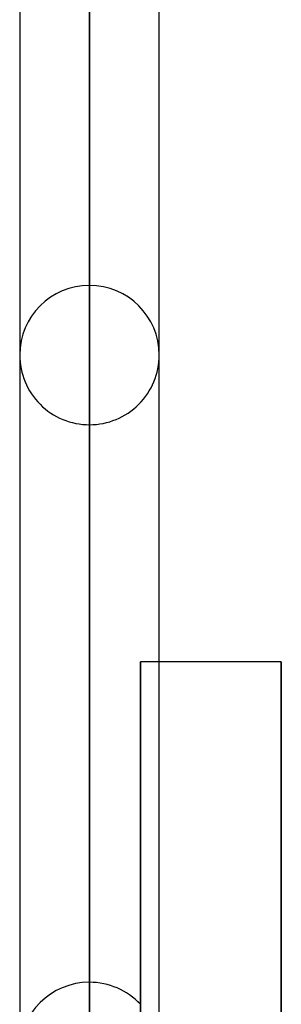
# Model space of a CAD drawing. Header units: millimetres. Extents: x -132 to 52, y -156 to 156.
# Tile 54 of 79: x -25.35 to -23.48, y 33.54 to 40.61. Entities that reach past the tile are written whole.
import ezdxf

# ---------------------------------------------------------------- set-up
doc = ezdxf.new("R2010")
doc.units = ezdxf.units.MM
doc.layers.add('MAIN-1', color=7, linetype='Continuous')

msp = doc.modelspace()

# ---------------------------------------------------------------- linework, layer by layer
at = {"layer": 'MAIN-1'}
for p, q in [((-24.85, 0), (-24.85, 76.1016)), ((-24.85, 76.1016), (-24.85, 0)), ((-25.35, 75.6323), (-25.35, 0)), ((-25.35, 75.6323), (-25.35, 0)), ((-24.35, 0), (-24.35, 75.6323)), ((-24.35, 0), (-24.35, 75.6323)), ((-24.85, 75.4408), (-24.85, 27.6975)), ((-24.85, 0), (-24.85, 75.4408)), ((-24.85, 29.3425), (-24.85, 38.7)), ((-25.35, 38.2), (-25.35, 29.012)), ((-25.35, 38.2), (-25.35, 29.012)), ((-24.35, 28.9247), (-24.35, 38.2)), ((-24.35, 28.9247), (-24.35, 38.2)), ((-24.85, 37.7), (-24.85, 28.6947)), ((-24.485, 27.4271), (-24.485, 36)), ((-24.485, 36), (-24.485, 27.4271)), ((-24.35, 36), (-24.485, 36)), ((-23.475, 36), (-24.35, 36)), ((-23.475, 0), (-23.475, 36)), ((-23.475, 36), (-23.475, 0)), ((-24.85, 25.8562), (-24.85, 33.7))]:
    msp.add_line(p, q, dxfattribs=at)
for centre, start, end in [((-24.85, 38.2), 89.99998, 179.99991), ((-24.85, 38.2), 0.00011, 89.99998), ((-24.85, 38.2), 179.99991, 270.00002), ((-24.85, 38.2), 270.00002, 0.00011), ((-24.85, 33.2), 89.99998, 179.99991), ((-24.85, 33.2), 43.11381, 89.99998)]:
    msp.add_arc(centre, 0.5, start, end, dxfattribs=at)

doc.saveas('drawing.dxf')
